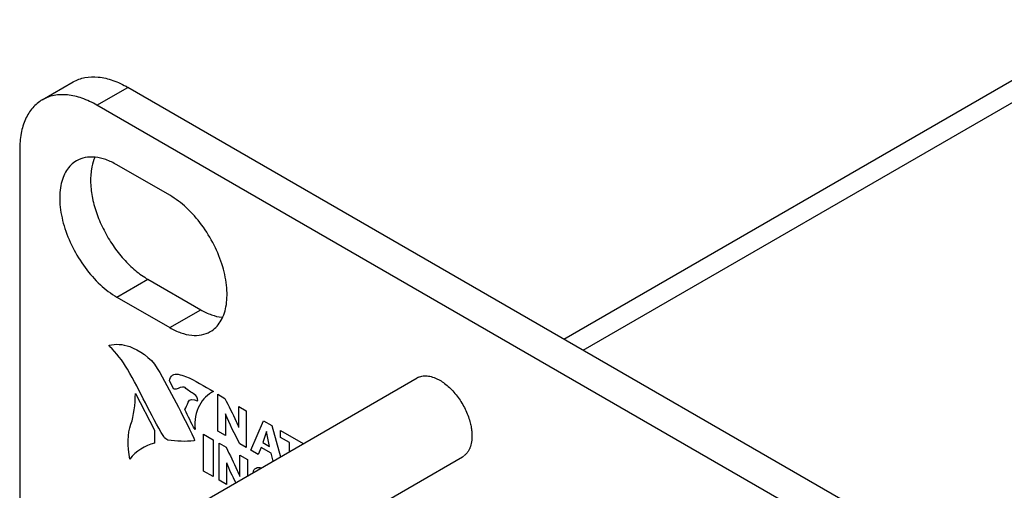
# Model space of a CAD drawing. Header units: inches. Extents: x 0 to 34, y 0 to 22.
# Tile 45 of 56: x 24.351 to 25.196, y 19.516 to 19.919. Entities that reach past the tile are written whole.
import ezdxf

# ---------------------------------------------------------------- set-up
doc = ezdxf.new("R2010")
doc.units = ezdxf.units.IN
doc.header["$LTSCALE"] = 1.87
doc.header["$MEASUREMENT"] = 0
doc.layers.get('0').update_dxf_attribs({"linetype": 'CONTINUOUS'})
doc.layers.add('02___PRT_ALL_AXES', color=7, linetype='CONTINUOUS')

msp = doc.modelspace()

# ---------------------------------------------------------------- linework, layer by layer
at = {"color": 3, "linetype": 'CONTINUOUS'}
for p, q in [((24.81792, 19.64531), (26.91729, 20.85746)), ((24.83447, 19.63576), (26.94554, 20.85466))]:
    msp.add_line(p, q, dxfattribs=at)
at = {"color": 7, "linetype": 'CONTINUOUS'}
for p, q in [((24.37058, 19.85056), (24.3971, 19.86587)), ((24.41746, 19.84592), (24.44398, 19.86123)), ((31.02891, 16.05917), (24.44398, 19.86123)), ((31.00239, 16.04386), (24.41746, 19.84592)), ((24.35117, 19.80765), (24.35117, 19.33217)), ((24.44869, 19.47153), (24.69194, 19.61197)), ((24.48769, 19.40398), (24.73094, 19.54443))]:
    msp.add_line(p, q, dxfattribs=at)
at = {"color": 40, "linetype": 'CONTINUOUS'}
for p, q in [((24.4834, 19.60245), (24.47977, 19.60952)), ((24.45043, 19.59869), (24.46686, 19.56708)), ((24.52111, 19.56637), (24.52111, 19.59796)), ((24.52111, 19.59796), (24.52708, 19.59451)), ((24.52759, 19.58113), (24.52759, 19.56263)), ((24.53896, 19.56955), (24.53896, 19.58765)), ((24.53896, 19.58765), (24.54546, 19.5839)), ((24.54546, 19.5839), (24.54546, 19.55231)), ((24.54925, 19.55012), (24.56039, 19.57528)), ((24.56039, 19.57528), (24.5673, 19.57129)), ((24.46686, 19.56708), (24.46674, 19.55601)), ((24.52759, 19.56263), (24.52111, 19.56637)), ((24.56273, 19.56617), (24.55973, 19.55662)), ((24.56547, 19.5533), (24.56282, 19.56612)), ((24.5673, 19.57129), (24.57476, 19.54432)), ((24.57478, 19.56106), (24.57478, 19.56698)), ((24.57478, 19.56698), (24.59439, 19.55565)), ((24.50879, 19.53211), (24.50879, 19.5637)), ((24.50879, 19.5637), (24.51704, 19.55894)), ((24.51704, 19.55894), (24.51704, 19.52735)), ((24.52212, 19.52441), (24.52212, 19.556)), ((24.52212, 19.556), (24.5281, 19.55255)), ((24.55973, 19.55662), (24.56547, 19.5533)), ((24.58267, 19.55651), (24.57478, 19.56106)), ((24.58267, 19.54888), (24.58267, 19.55651)), ((24.54546, 19.55231), (24.53994, 19.55549)), ((24.5557, 19.5464), (24.54925, 19.55012)), ((24.55832, 19.55242), (24.5557, 19.5464)), ((24.5668, 19.54753), (24.55832, 19.55242)), ((24.56847, 19.54069), (24.5668, 19.54753)), ((24.52861, 19.53917), (24.52861, 19.52067)), ((24.53998, 19.52759), (24.53998, 19.54569)), ((24.53998, 19.54569), (24.54647, 19.54195)), ((24.54647, 19.54195), (24.54647, 19.52798)), ((24.51704, 19.52735), (24.50879, 19.53211)), ((24.52861, 19.52067), (24.52212, 19.52441))]:
    msp.add_line(p, q, dxfattribs=at)
at = {"color": 7, "linetype": 'CONTINUOUS'}
for centre, radius, start, end in [((24.69845, 19.6007), 0.01302, 114.01037, 120.00855), ((24.72441, 19.55573), 0.01306, 300.01716, 305.11558)]:
    msp.add_arc(centre, radius, start, end, dxfattribs=at)
for points, knots in [([(24.3971, 19.86587), (24.40019, 19.86765), (24.40729, 19.87024), (24.4191, 19.87053), (24.43168, 19.86749), (24.43986, 19.8636), (24.44398, 19.86123)], [0, 0, 0, 0, 0.217744, 0.450885, 0.710458, 1, 1, 1, 1]), ([(24.41746, 19.84592), (24.41335, 19.84829), (24.40516, 19.85218), (24.39258, 19.85522), (24.38078, 19.85493), (24.37368, 19.85234), (24.37058, 19.85056)], [0, 0, 0, 0, 0.289542, 0.549115, 0.782256, 1, 1, 1, 1]), ([(24.37058, 19.85056), (24.36749, 19.84877), (24.3617, 19.84391), (24.35554, 19.83384), (24.35189, 19.82143), (24.35117, 19.81239), (24.35117, 19.80765)], [0, 0, 0, 0, 0.21775, 0.450892, 0.710464, 1, 1, 1, 1]), ([(24.69315, 19.61259), (24.69378, 19.61287), (24.6951, 19.61334), (24.69719, 19.61374), (24.6994, 19.61385), (24.70255, 19.61359), (24.70579, 19.61273), (24.709, 19.61137), (24.71063, 19.61051), (24.71144, 19.61004)], [0, 0, 0, 0, 0.107752, 0.2183, 0.333066, 0.453226, 0.712597, 0.852911, 1, 1, 1, 1]), ([(24.71144, 19.61004), (24.71288, 19.60921), (24.71573, 19.6073), (24.71977, 19.60387), (24.72362, 19.59987), (24.72719, 19.59538), (24.73042, 19.59051), (24.73321, 19.58536), (24.73552, 19.58005), (24.73672, 19.57642), (24.73722, 19.5746)], [0, 0, 0, 0, 0.111121, 0.229551, 0.35377, 0.482213, 0.613032, 0.744247, 0.87387, 1, 1, 1, 1]), ([(24.73722, 19.5746), (24.73761, 19.5732), (24.73826, 19.57043), (24.73868, 19.56762), (24.73881, 19.56623)], [0, 0, 0, 0, 0.510834, 1, 1, 1, 1]), ([(24.73881, 19.56623), (24.73894, 19.56492), (24.73908, 19.56235), (24.73895, 19.55979), (24.73881, 19.55855)], [0, 0, 0, 0, 0.515064, 1, 1, 1, 1]), ([(24.73881, 19.55855), (24.73871, 19.55765), (24.73844, 19.55589), (24.73777, 19.55338), (24.73687, 19.55109), (24.73611, 19.54969), (24.73569, 19.54903)], [0, 0, 0, 0, 0.270323, 0.526499, 0.769256, 1, 1, 1, 1]), ([(24.73569, 19.54903), (24.73518, 19.54825), (24.73405, 19.54678), (24.73266, 19.54557), (24.73192, 19.54505)], [0, 0, 0, 0, 0.5093, 1, 1, 1, 1])]:
    msp.add_open_spline(points, degree=3, knots=knots, dxfattribs=at)
at = {"color": 40, "linetype": 'CONTINUOUS'}
for points in [[(24.42829, 19.63895), (24.42798, 19.63924), (24.42773, 19.64012), (24.42799, 19.64018)], [(24.42799, 19.64018), (24.43326, 19.64128), (24.43927, 19.64114), (24.44554, 19.63885)], [(24.44367, 19.61951), (24.43942, 19.6268), (24.43398, 19.63362), (24.42829, 19.63895)], [(24.44554, 19.63885), (24.45339, 19.63597), (24.46333, 19.62994), (24.46908, 19.62023)], [(24.4747, 19.56175), (24.46325, 19.58037), (24.45469, 19.60061), (24.44367, 19.61951)], [(24.46908, 19.62023), (24.48057, 19.6008), (24.49065, 19.58055), (24.5006, 19.56038)], [(24.47977, 19.60952), (24.47998, 19.61377), (24.48354, 19.6161), (24.48718, 19.61519)], [(24.44653, 19.57226), (24.44935, 19.57975), (24.45005, 19.58924), (24.45043, 19.59869)], [(24.49069, 19.60419), (24.48804, 19.60416), (24.48624, 19.60182), (24.4834, 19.60245)], [(24.49377, 19.60309), (24.4928, 19.60408), (24.49162, 19.6042), (24.49069, 19.60419)], [(24.50212, 19.597), (24.49941, 19.5994), (24.49639, 19.60041), (24.49377, 19.60309)], [(24.51743, 19.60031), (24.50766, 19.59586), (24.49992, 19.58387), (24.50161, 19.56789)], [(24.49268, 19.5849), (24.49382, 19.58679), (24.49499, 19.5887), (24.49562, 19.59111)], [(24.49562, 19.59111), (24.4964, 19.59408), (24.50031, 19.5942), (24.50336, 19.59233)], [(24.50336, 19.59233), (24.50458, 19.59158), (24.50329, 19.59595), (24.50212, 19.597)], [(24.50161, 19.56789), (24.4981, 19.57323), (24.49576, 19.57928), (24.49268, 19.5849)], [(24.53994, 19.55549), (24.53565, 19.56396), (24.53103, 19.57242), (24.52767, 19.58109)], [(24.44568, 19.54227), (24.44368, 19.55332), (24.44357, 19.56439), (24.44653, 19.57226)], [(24.46674, 19.55601), (24.45838, 19.55397), (24.45098, 19.54935), (24.44568, 19.54227)], [(24.47827, 19.55877), (24.47713, 19.55894), (24.4756, 19.56028), (24.4747, 19.56175)], [(24.50062, 19.55794), (24.49347, 19.55737), (24.48599, 19.5576), (24.47827, 19.55877)], [(24.5006, 19.56038), (24.50104, 19.5595), (24.50123, 19.55799), (24.50062, 19.55794)], [(24.5365, 19.52223), (24.53365, 19.52781), (24.5309, 19.53342), (24.52868, 19.53913)], [(24.5516, 19.53104), (24.5516, 19.53477), (24.55517, 19.53592), (24.55866, 19.53502)]]:
    msp.add_open_spline(points, degree=3, dxfattribs=at)
for points, knots in [([(24.48718, 19.61519), (24.48925, 19.61468), (24.49917, 19.61159), (24.50944, 19.60485), (24.51743, 19.60031)], [0, 0, 0, 0, 0.211337, 1, 1, 1, 1]), ([(24.52708, 19.59451), (24.53039, 19.58793), (24.53459, 19.5797), (24.53827, 19.5713), (24.53889, 19.5696)], [0, 0, 0, 0, 0.798931, 1, 1, 1, 1]), ([(24.5281, 19.55255), (24.5314, 19.54596), (24.53561, 19.53774), (24.53929, 19.52934), (24.5399, 19.52764)], [0, 0, 0, 0, 0.799008, 1, 1, 1, 1])]:
    msp.add_open_spline(points, degree=3, knots=knots, dxfattribs=at)
at = {"layer": '02___PRT_ALL_AXES', "color": 7, "linetype": 'CONTINUOUS'}
for p, q in [((24.47986, 19.76865), (24.43461, 19.79478)), ((24.43461, 19.68129), (24.46112, 19.6966)), ((24.46112, 19.6966), (24.50638, 19.67048)), ((24.43461, 19.68129), (24.47986, 19.65516)), ((24.47986, 19.65516), (24.50638, 19.67048))]:
    msp.add_line(p, q, dxfattribs=at)
for points, knots in [([(24.43461, 19.79478), (24.43156, 19.79654), (24.42549, 19.79942), (24.41617, 19.80169), (24.40741, 19.80146), (24.40215, 19.79955), (24.39986, 19.79822)], [0, 0, 0, 0, 0.289397, 0.549117, 0.782302, 1, 1, 1, 1]), ([(24.41588, 19.80162), (24.41551, 19.80083), (24.4141, 19.79746), (24.41318, 19.79389), (24.41273, 19.79115)], [0, 0, 0, 0, 0.238323, 1, 1, 1, 1]), ([(24.39986, 19.79822), (24.39814, 19.79723), (24.3949, 19.79475), (24.39098, 19.78981), (24.38807, 19.78376), (24.38617, 19.77677), (24.38533, 19.76896), (24.38563, 19.75734), (24.38879, 19.74188), (24.39618, 19.72361), (24.40669, 19.70649), (24.41948, 19.69195), (24.42946, 19.68426), (24.43461, 19.68129)], [0, 0, 0, 0, 0.042851, 0.087463, 0.13529, 0.187234, 0.243731, 0.304736, 0.43837, 0.582682, 0.729771, 0.871383, 1, 1, 1, 1]), ([(24.41273, 19.79115), (24.41207, 19.78722), (24.41167, 19.77876), (24.41339, 19.76566), (24.4173, 19.752), (24.42323, 19.73841), (24.43089, 19.72551), (24.43995, 19.71388), (24.44998, 19.70407), (24.45737, 19.69877), (24.46112, 19.6966)], [0, 0, 0, 0, 0.107123, 0.225939, 0.354085, 0.488053, 0.623703, 0.756795, 0.883468, 1, 1, 1, 1]), ([(24.51461, 19.65172), (24.51632, 19.65271), (24.51957, 19.6552), (24.52348, 19.66014), (24.5264, 19.66619), (24.5283, 19.67318), (24.52913, 19.68099), (24.52884, 19.69261), (24.52568, 19.70807), (24.51829, 19.72634), (24.50777, 19.74346), (24.49499, 19.758), (24.485, 19.76568), (24.47986, 19.76865)], [0, 0, 0, 0, 0.042851, 0.087463, 0.13529, 0.187234, 0.243731, 0.304736, 0.43837, 0.582682, 0.729771, 0.871383, 1, 1, 1, 1]), ([(24.50638, 19.67048), (24.50932, 19.66877), (24.51519, 19.66597), (24.52152, 19.66436), (24.52457, 19.664)], [0, 0, 0, 0, 0.525978, 1, 1, 1, 1]), ([(24.47986, 19.65516), (24.48291, 19.65341), (24.48898, 19.65053), (24.4983, 19.64826), (24.50705, 19.64849), (24.51232, 19.6504), (24.51461, 19.65172)], [0, 0, 0, 0, 0.289397, 0.549117, 0.782302, 1, 1, 1, 1])]:
    msp.add_open_spline(points, degree=3, knots=knots, dxfattribs=at)

doc.saveas('drawing.dxf')
